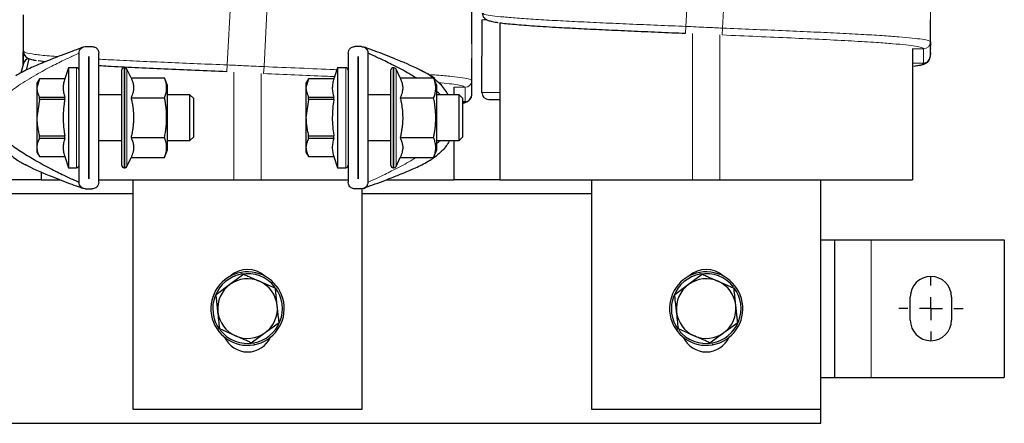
# Model space of a CAD drawing. Header units: millimetres. Extents: x 5 to 418, y 2 to 292.
# Tile 13 of 43: x 93 to 147, y 178 to 200. Entities that reach past the tile are written whole.
import ezdxf

# ---------------------------------------------------------------- set-up
doc = ezdxf.new("R2010")
doc.units = ezdxf.units.MM
doc.layers.add('SLD-0', color=7, linetype='Continuous')

# ---------------------------------------------------------------- blocks, each defined once
blk = doc.blocks.new('SW_CENTERMARKSYMBOL_3')
at = {"layer": 'SLD-0', "color": 0}
for p, q in [((0, 1.25), (0, 1.75)), ((0, 0), (0, 0.625)), ((-1.25, 0), (-1.75, 0)), ((0, 0), (-0.625, 0)), ((0, 0), (0, -0.625)), ((0, 0), (0.625, 0)), ((1.25, 0), (1.75, 0)), ((0, -1.25), (0, -1.75))]:
    blk.add_line(p, q, dxfattribs=at)

msp = doc.modelspace()

# ---------------------------------------------------------------- linework, layer by layer
at = {"color": 7, "linetype": 'Continuous', "lineweight": 18}
for p, q in [((129.677, 204.0381), (129.4698, 200.0635)), ((131.677, 203.9455), (131.4698, 199.9709)), ((104.4698, 197.9635), (104.677, 201.9381)), ((106.4698, 197.8709), (106.677, 201.8455)), ((142.8009, 201.2077), (142.8009, 199.2204)), ((118.3448, 200.4289), (118.5767, 200.4289)), ((129.4698, 200.0635), (129.4503, 199.689)), ((129.8234, 199.6727), (129.8234, 191.7045)), ((131.4698, 199.9709), (131.4503, 199.5964)), ((131.3234, 199.6028), (131.3234, 191.7045)), ((93.3459, 198.6823), (93.3459, 198.72)), ((117.8009, 197.1204), (117.8009, 199.1077)), ((142.4259, 198.8459), (141.8234, 198.8459)), ((142.4259, 198.0645), (141.8234, 198.0645)), ((142.8009, 198.5286), (142.8009, 198.4389)), ((96.2522, 197.8149), (96.2522, 192.73)), ((98.8384, 197.8149), (98.8384, 192.3649)), ((98.8838, 192.3649), (98.8838, 197.8149)), ((98.9971, 197.7427), (98.9971, 192.437)), ((104.4503, 197.589), (104.4698, 197.9635)), ((104.8234, 197.5727), (104.8234, 191.7045)), ((106.4503, 197.4964), (106.4698, 197.8709)), ((110.9222, 197.8149), (110.9222, 192.3649)), ((113.5084, 197.8149), (113.5084, 192.3649)), ((113.5538, 192.3649), (113.5538, 197.8149)), ((113.6671, 197.7427), (113.6671, 192.437)), ((106.3234, 197.5028), (106.3234, 191.7045)), ((115.4205, 197.4617), (115.7859, 197.2439)), ((116.8234, 196.7459), (117.4259, 196.7459)), ((118.3459, 196.455), (119.3234, 196.455)), ((117.3084, 195.9645), (117.4259, 195.9645)), ((117.3084, 195.8911), (117.4259, 195.9645)), ((117.8009, 196.3389), (117.8009, 196.4307)), ((115.8834, 193.6857), (116.0838, 193.8399)), ((96.2522, 192.73), (96.2522, 192.3649)), ((115.5795, 192.8128), (115.7859, 192.9359)), ((139.5734, 188.442), (139.5734, 180.942)), ((105.2398, 186.5625), (105.2223, 186.6609)), ((130.2398, 186.5625), (130.2223, 186.6609)), ((105.907, 182.8215), (105.9246, 182.7231)), ((130.907, 182.8215), (130.9246, 182.7231))]:
    msp.add_line(p, q, dxfattribs=at)
at = {"color": 7, "linetype": 'Continuous', "lineweight": 25}
for p, q in [((118.3448, 200.4289), (118.3459, 198.442)), ((119.3234, 200.2523), (119.3234, 191.7045)), ((142.8009, 199.2204), (142.8009, 199.0325)), ((93.3458, 198.723), (93.3459, 197.9922)), ((93.3911, 198.6874), (93.3506, 198.7112)), ((96.3884, 191.5732), (96.3884, 198.6065)), ((96.7467, 198.9649), (97.1051, 198.9649)), ((97.4634, 191.5732), (97.4634, 198.6065)), ((111.0584, 198.6065), (111.0584, 191.5732)), ((111.7751, 198.9649), (111.4167, 198.9649)), ((112.1334, 198.6065), (112.1334, 191.5732)), ((117.8009, 199.1077), (117.8009, 199.1077)), ((141.8234, 198.8588), (141.8234, 191.7045)), ((142.8009, 198.945), (142.8009, 198.9378)), ((142.8009, 198.8473), (142.8009, 198.8321)), ((142.8009, 198.7387), (142.8009, 198.7278)), ((142.8009, 198.6373), (142.8009, 198.6216)), ((93.3621, 198.0479), (93.2101, 197.5266)), ((93.3459, 197.9924), (93.3459, 198.3293)), ((93.6455, 198.3058), (93.5016, 197.6722)), ((93.6299, 198.3142), (93.6455, 198.3058)), ((94.5515, 198.1398), (94.1554, 198.1904)), ((96.9247, 198.4274), (96.9272, 198.4274)), ((96.9247, 191.7524), (96.9247, 198.4274)), ((96.9272, 198.4274), (96.9272, 191.7524)), ((111.5947, 198.4274), (111.5972, 198.4274)), ((111.5947, 191.7524), (111.5947, 198.4274)), ((111.5972, 198.4274), (111.5972, 191.7524)), ((118.3459, 196.455), (118.3459, 198.442)), ((95.8134, 197.8149), (95.6071, 197.2116)), ((96.2522, 197.8149), (95.8134, 197.8149)), ((95.8134, 197.8149), (95.8134, 192.73)), ((98.7134, 192.4899), (98.7134, 197.6899)), ((98.8838, 197.8149), (98.8384, 197.8149)), ((99.2245, 197.2549), (98.9971, 197.7427)), ((110.4834, 197.8149), (110.2771, 197.2116)), ((110.9222, 197.8149), (110.4834, 197.8149)), ((110.4834, 197.8149), (110.4834, 192.3649)), ((113.3834, 192.4899), (113.3834, 197.6899)), ((113.5538, 197.8149), (113.5084, 197.8149)), ((113.8945, 197.2549), (113.6671, 197.7427)), ((94.2309, 197.2116), (94.0884, 196.9649)), ((94.2309, 197.2102), (94.0884, 196.7137)), ((95.6071, 197.2116), (94.2309, 197.2116)), ((94.2309, 197.2116), (94.2309, 197.2102)), ((95.6071, 197.2102), (94.2309, 197.2102)), ((95.6071, 197.2102), (95.6071, 197.2116)), ((99.2245, 197.2549), (101.0474, 197.2549)), ((101.2134, 196.8399), (101.0474, 197.2549)), ((108.9009, 197.2116), (108.7584, 196.9649)), ((108.9009, 197.2102), (108.7584, 196.7137)), ((110.2771, 197.2116), (108.9009, 197.2116)), ((108.9009, 197.2102), (108.9009, 197.2116)), ((110.2771, 197.2102), (108.9009, 197.2102)), ((110.2771, 197.2102), (110.2771, 197.2116)), ((113.8945, 197.2549), (115.7174, 197.2549)), ((115.5743, 197.37), (115.6537, 197.334)), ((115.6537, 197.334), (115.7859, 197.2439)), ((115.8834, 196.8399), (115.7174, 197.2549)), ((94.0884, 196.9649), (94.0884, 196.7137)), ((94.0884, 196.7137), (94.0884, 195.0899)), ((101.2134, 193.3399), (101.2134, 196.8399)), ((108.7584, 196.9649), (108.7584, 196.7137)), ((108.7584, 196.7137), (108.7584, 195.0899)), ((115.8834, 193.3399), (115.8834, 196.8399)), ((116.8234, 196.7588), (116.8234, 196.3399)), ((117.8009, 196.8346), (117.8009, 196.8453)), ((117.8009, 196.7332), (117.8009, 196.7441)), ((117.8009, 196.6246), (117.8009, 196.6397)), ((117.8009, 196.4307), (117.8009, 196.5341)), ((94.2309, 196.083), (94.0884, 195.0899)), ((94.2309, 196.083), (94.2309, 196.2171)), ((94.2309, 196.2171), (95.6071, 196.2171)), ((95.6071, 196.083), (94.2309, 196.083)), ((95.6071, 196.083), (95.6071, 196.2171)), ((96.9272, 196.3399), (96.9247, 196.3399)), ((98.7134, 196.3399), (97.4634, 196.3399)), ((99.2245, 196.1724), (101.0474, 196.1724)), ((102.4301, 196.3399), (101.2134, 196.3399)), ((102.6384, 196.1315), (102.4301, 196.3399)), ((102.4301, 194.0073), (102.4301, 196.3399)), ((102.6384, 195.6107), (102.6384, 196.1315)), ((108.9009, 196.083), (108.7584, 195.0899)), ((108.9009, 196.083), (108.9009, 196.2171)), ((108.9009, 196.2171), (110.2771, 196.2171)), ((110.2771, 196.083), (108.9009, 196.083)), ((110.2771, 196.083), (110.2771, 196.2171)), ((111.5972, 196.3399), (111.5947, 196.3399)), ((113.3834, 196.3399), (112.1334, 196.3399)), ((113.8945, 196.1724), (115.7174, 196.1724)), ((117.1001, 196.3399), (115.8834, 196.3399)), ((117.3084, 196.1315), (117.1001, 196.3399)), ((117.1001, 193.8399), (117.1001, 196.3399)), ((117.3084, 194.0482), (117.3084, 196.1315)), ((118.7209, 196.0806), (119.3234, 196.0806)), ((118.7209, 196.0802), (119.3234, 196.0802)), ((102.6384, 194.0482), (102.6384, 195.6107)), ((94.0884, 195.0899), (94.0884, 193.4661)), ((108.7584, 195.0899), (108.7584, 193.4661)), ((94.2309, 194.0968), (95.6071, 194.0968)), ((94.2309, 193.9626), (94.2309, 194.0968)), ((95.6071, 193.9626), (94.2309, 193.9626)), ((95.6071, 193.9626), (95.6071, 194.0968)), ((96.9247, 193.8399), (96.9272, 193.8399)), ((97.4634, 193.8399), (98.7134, 193.8399)), ((99.2245, 194.0073), (101.0474, 194.0073)), ((101.2134, 193.8399), (102.4301, 193.8399)), ((102.4301, 193.8399), (102.6384, 194.0482)), ((102.4301, 193.8399), (102.4301, 194.0073)), ((108.9009, 194.0968), (110.2771, 194.0968)), ((108.9009, 193.9626), (108.9009, 194.0968)), ((110.2771, 193.9626), (108.9009, 193.9626)), ((110.2771, 193.9626), (110.2771, 194.0968)), ((111.5947, 193.8399), (111.5972, 193.8399)), ((112.1334, 193.8399), (113.3834, 193.8399)), ((113.8945, 194.0073), (115.7174, 194.0073)), ((115.8834, 193.8399), (117.1001, 193.8399)), ((116.8234, 193.8399), (116.8234, 191.7045)), ((117.1001, 193.8399), (117.3084, 194.0482)), ((94.0884, 193.4661), (94.0884, 193.2149)), ((101.0474, 192.9248), (101.2134, 193.3399)), ((108.7584, 193.4661), (108.7584, 193.2149)), ((115.7174, 192.9248), (115.8834, 193.3399)), ((94.0884, 193.2149), (94.2309, 192.9681)), ((94.2309, 192.9695), (95.6071, 192.9695)), ((94.2309, 192.9681), (94.2309, 192.9695)), ((94.2309, 192.9681), (95.6071, 192.9681)), ((95.6071, 192.9681), (95.6071, 192.9695)), ((95.6071, 192.9681), (95.8134, 192.3649)), ((95.8134, 192.73), (95.8134, 192.3649)), ((98.9971, 192.437), (99.2245, 192.9248)), ((99.2245, 192.9248), (101.0474, 192.9248)), ((108.7584, 193.2149), (108.9009, 192.9681)), ((108.9009, 192.9695), (110.2771, 192.9695)), ((108.9009, 192.9695), (108.9009, 192.9681)), ((108.9009, 192.9681), (110.2771, 192.9681)), ((110.2771, 192.9681), (110.2771, 192.9695)), ((110.2771, 192.9681), (110.4834, 192.3649)), ((113.6671, 192.437), (113.8945, 192.9248)), ((113.8945, 192.9248), (115.7174, 192.9248)), ((115.7859, 192.9359), (115.6537, 192.8458)), ((95.8134, 192.3649), (96.2522, 192.3649)), ((98.8384, 192.3649), (98.8838, 192.3649)), ((110.4834, 192.3649), (110.9222, 192.3649)), ((113.5084, 192.3649), (113.5538, 192.3649)), ((94.3234, 191.7045), (91.8234, 191.7045)), ((94.3234, 192.1358), (94.3234, 191.7045)), ((94.3234, 191.7045), (95.3331, 191.7045)), ((96.9272, 191.7524), (96.9247, 191.7524)), ((97.4634, 191.7045), (104.8234, 191.7045)), ((99.3234, 191.7045), (99.3234, 179.2045)), ((104.8234, 191.7045), (106.3234, 191.7045)), ((106.3234, 191.7045), (111.0584, 191.7045)), ((111.5972, 191.7524), (111.5947, 191.7524)), ((113.1394, 191.7045), (116.8234, 191.7045)), ((119.3234, 191.7045), (116.8234, 191.7045)), ((119.3234, 191.7045), (129.8234, 191.7045)), ((124.3234, 191.7045), (124.3234, 179.2045)), ((129.8234, 191.7045), (131.3234, 191.7045)), ((131.3234, 191.7045), (141.8234, 191.7045)), ((136.8234, 179.2045), (136.8234, 191.7045)), ((96.7467, 191.2149), (97.1051, 191.2149)), ((111.7751, 191.2149), (111.4167, 191.2149)), ((111.8234, 179.2045), (111.8234, 191.2205)), ((99.3234, 190.942), (86.8234, 190.942)), ((124.3234, 190.942), (111.8234, 190.942)), ((136.8234, 188.442), (137.5734, 188.442)), ((137.5734, 188.442), (137.5734, 180.942)), ((137.5734, 188.442), (139.5734, 188.442)), ((139.5734, 188.442), (146.8234, 188.442)), ((146.8234, 188.442), (146.8234, 180.942)), ((105.3708, 186.5574), (104.6137, 186.0033)), ((130.3708, 186.5574), (129.6137, 186.0033)), ((104.6137, 186.0033), (103.8566, 185.4492)), ((106.2292, 186.1788), (107.0876, 185.8002)), ((129.6137, 186.0033), (128.8566, 185.4492)), ((131.2292, 186.1788), (132.0876, 185.8002)), ((141.6984, 184.067), (141.6984, 185.317)), ((143.9484, 185.317), (143.9484, 184.067)), ((104.9176, 183.2052), (104.0592, 183.5838)), ((106.5331, 183.3807), (107.2902, 183.9348)), ((129.9176, 183.2052), (129.0592, 183.5838)), ((131.5331, 183.3807), (132.2902, 183.9348)), ((105.776, 182.8266), (106.5331, 183.3807)), ((130.776, 182.8266), (131.5331, 183.3807)), ((136.8234, 180.942), (137.5734, 180.942)), ((137.5734, 180.942), (139.5734, 180.942)), ((139.5734, 180.942), (146.8234, 180.942)), ((99.3234, 179.2045), (111.8234, 179.2045)), ((124.3234, 179.2045), (136.8234, 179.2045)), ((136.8234, 178.442), (136.8234, 179.2045)), ((74.3234, 178.442), (136.8234, 178.442))]:
    msp.add_line(p, q, dxfattribs=at)
at = {"color": 7, "linetype": 'Continuous', "lineweight": 18}
for centre, radius, start, end in [((142.4262, 199.2207), 0.3747, 269.96118, 359.96112), ((93.72, 198.3293), 0.3741, 148.81791, 179.99742), ((117.4262, 197.1207), 0.3747, 269.96118, 359.96112), ((117.4262, 196.3392), 0.3747, 269.96118, 359.96112)]:
    msp.add_arc(centre, radius, start, end, dxfattribs=at)
at = {"color": 7, "linetype": 'Continuous', "lineweight": 25}
for centre, radius, start, end in [((93.7206, 197.9387), 0.3747, 101.56462, 162.73345), ((142.4262, 198.4392), 0.3747, 269.96118, 359.96112), ((96.2522, 197.6786), 0.1363, 0, 90), ((98.8384, 197.6899), 0.125, 90, 180), ((98.8838, 197.6899), 0.125, 25, 90), ((110.9222, 197.6786), 0.1363, 0, 90), ((113.5084, 197.6899), 0.125, 90, 180), ((113.5538, 197.6899), 0.125, 25, 90), ((118.7206, 196.4553), 0.3747, 180.04449, 270.04443), ((96.2522, 192.5011), 0.1363, 270, 0), ((98.8384, 192.4899), 0.125, 180, 270), ((98.8838, 192.4899), 0.125, 270, 335), ((110.9222, 192.5011), 0.1363, 270, 0), ((113.5084, 192.4899), 0.125, 180, 270), ((113.5538, 192.4899), 0.125, 270, 335), ((105.5734, 185.4545), 1.375, 46.77656, 133.22344), ((130.5734, 185.4545), 1.375, 46.77656, 133.22344), ((105.5734, 184.692), 2, 100.1124, 280.1124), ((105.5734, 184.692), 1.9, 100.1124, 216.76066), ((105.5734, 184.692), 1.625, 66.19951, 126.19951), ((105.5734, 184.692), 2, 280.1124, 100.1124), ((105.5734, 184.692), 1.9, 38.13824, 100.1124), ((130.5734, 184.692), 2, 100.1124, 280.1124), ((130.5734, 184.692), 1.9, 100.1124, 216.76066), ((130.5734, 184.692), 1.625, 66.19951, 126.19951), ((130.5734, 184.692), 2, 280.1124, 100.1124), ((130.5734, 184.692), 1.9, 38.13824, 100.1124), ((142.8234, 185.317), 1.125, 0, 180), ((105.5734, 184.692), 1.625, 126.19951, 186.19951), ((105.5734, 184.692), 1.9, 280.1124, 36.76066), ((105.5734, 184.692), 1.625, 6.19951, 66.19951), ((130.5734, 184.692), 1.625, 126.19951, 186.19951), ((130.5734, 184.692), 1.9, 280.1124, 36.76066), ((130.5734, 184.692), 1.625, 6.19951, 66.19951), ((105.5734, 184.692), 1.625, 306.19951, 6.19951), ((130.5734, 184.692), 1.625, 306.19951, 6.19951), ((105.5734, 184.692), 1.625, 186.19951, 246.19951), ((130.5734, 184.692), 1.625, 186.19951, 246.19951), ((142.8234, 184.067), 1.125, 180, 0), ((105.5734, 184.692), 1.9, 218.13824, 280.1124), ((105.5734, 183.7045), 1.375, 204.68719, 335.31281), ((105.5734, 184.692), 1.625, 246.19951, 306.19951), ((130.5734, 184.692), 1.9, 218.13824, 280.1124), ((130.5734, 183.7045), 1.375, 204.68719, 335.31281), ((130.5734, 184.692), 1.625, 246.19951, 306.19951)]:
    msp.add_arc(centre, radius, start, end, dxfattribs=at)
for points, knots in [([(117.8009, 199.1077), (117.8009, 199.4394), (117.8009, 200.1028), (117.801, 200.7662), (117.8011, 201.098)], [0, 0, 0, 0, 0.4999701, 1, 1, 1, 1]), ([(118.3567, 200.7865), (118.366, 200.7336), (118.3845, 200.627), (118.504, 200.4755), (118.6405, 200.4053), (118.7261, 200.3776), (118.899, 200.3314), (119.0561, 200.3012), (119.2069, 200.2817), (119.2376, 200.2777)], [0, 0, 0, 0, 0.0732787, 0.1476427, 0.3007224, 0.4628476, 0.6204139, 0.9226476, 1, 1, 1, 1]), ([(93.3459, 200.7013), (93.3459, 200.3696), (93.3459, 199.7062), (93.3458, 199.0428), (93.3458, 198.711)], [0, 0, 0, 0, 0.4999691, 1, 1, 1, 1]), ([(119.3315, 200.2647), (119.3352, 200.264), (119.4962, 200.2343), (120.1086, 200.1767), (121.1656, 200.0935), (122.4243, 200.0164), (123.7427, 199.9456), (125.0644, 199.8817), (126.4736, 199.8178), (127.9438, 199.7538), (128.9483, 199.7106), (129.4503, 199.689)], [0, 0, 0, 0, 0.0033595, 0.1468874, 0.2907931, 0.434163, 0.5472379, 0.6602841, 0.7728846, 0.886482, 1, 1, 1, 1]), ([(142.8011, 198.436), (142.801, 198.7678), (142.8009, 199.4312), (142.8009, 200.0946), (142.8009, 200.4263)], [0, 0, 0, 0, 0.5000299, 1, 1, 1, 1]), ([(96.5565, 198.8991), (96.5346, 198.8915), (96.3651, 198.8325), (95.9751, 198.6928), (95.4, 198.4792), (94.7197, 198.2156), (93.9992, 197.9105), (93.3758, 197.6344), (93.0498, 197.4332), (92.9423, 197.3669)], [0, 0, 0, 0, 0.0205319, 0.15867, 0.3161519, 0.4918119, 0.7056808, 0.9029791, 1, 1, 1, 1]), ([(93.3459, 198.3293), (93.3459, 198.4103), (93.3459, 198.5397), (93.3459, 198.6434), (93.3459, 198.6823)], [0, 0, 0, 0, 0.6259189, 1, 1, 1, 1]), ([(93.3568, 198.6865), (93.366, 198.6338), (93.3845, 198.5275), (93.5019, 198.3775), (93.5933, 198.3271), (93.6305, 198.3139), (93.6336, 198.3129)], [0, 0, 0, 0, 0.2319617, 0.4679528, 0.9557353, 1, 1, 1, 1]), ([(96.3884, 198.6065), (96.3945, 198.6566), (96.4064, 198.7551), (96.4905, 198.8683), (96.5977, 198.939), (96.6856, 198.9632), (96.7361, 198.9646), (96.7467, 198.9649)], [0, 0, 0, 0, 0.2897266, 0.5701644, 0.7589, 0.9488943, 1, 1, 1, 1]), ([(96.6359, 198.9472), (96.6347, 198.9468), (96.6318, 198.9458), (96.5887, 198.9308), (96.5357, 198.912), (96.4941, 198.8973)], [0, 0, 0, 0, 0.129357, 0.3171639, 1, 1, 1, 1]), ([(97.1051, 198.9649), (97.1393, 198.962), (97.2077, 198.9562), (97.2998, 198.9124), (97.3795, 198.8453), (97.4417, 198.7481), (97.4625, 198.6625), (97.4633, 198.6126), (97.4634, 198.6065)], [0, 0, 0, 0, 0.1625415, 0.324504, 0.4998447, 0.7117953, 0.9647227, 1, 1, 1, 1]), ([(111.0584, 198.6065), (111.0645, 198.6566), (111.0764, 198.7551), (111.1605, 198.8683), (111.2677, 198.939), (111.3556, 198.9632), (111.4061, 198.9646), (111.4167, 198.9649)], [0, 0, 0, 0, 0.2897266, 0.5701644, 0.7589, 0.9488943, 1, 1, 1, 1]), ([(111.7751, 198.9649), (111.8093, 198.962), (111.8777, 198.9562), (111.9698, 198.9124), (112.0495, 198.8453), (112.1117, 198.7481), (112.1325, 198.6625), (112.1333, 198.6126), (112.1334, 198.6065)], [0, 0, 0, 0, 0.1625415, 0.324504, 0.4998447, 0.7117953, 0.9647227, 1, 1, 1, 1]), ([(115.6842, 197.2409), (115.6117, 197.3024), (115.3821, 197.4972), (114.6482, 197.8564), (113.7165, 198.2646), (112.7238, 198.6458), (112.1676, 198.8481), (111.9604, 198.9214), (111.9028, 198.9415), (111.8871, 198.947), (111.8862, 198.9474), (111.8858, 198.9475)], [0, 0, 0, 0, 0.0586276, 0.1858511, 0.5389094, 0.8133641, 0.9324626, 0.974763, 0.9897777, 0.9957217, 1, 1, 1, 1]), ([(114.7656, 197.2549), (114.6689, 197.3142), (114.2958, 197.5432), (113.6548, 197.8797), (113.0124, 198.2009), (112.5842, 198.4028), (112.356, 198.5076), (112.2122, 198.572), (112.1503, 198.5992), (112.1353, 198.6057), (112.134, 198.6063), (112.1334, 198.6065)], [0, 0, 0, 0, 0.1123348, 0.4337373, 0.7092985, 0.8197582, 0.9067461, 0.9668375, 0.9882524, 0.9945545, 1, 1, 1, 1]), ([(142.8009, 198.6185), (142.8009, 198.6112), (142.8009, 198.5773), (142.8009, 198.55), (142.8009, 198.5286)], [0, 0, 0, 0, 0.2170636, 1, 1, 1, 1]), ([(93.6336, 198.3129), (93.6665, 198.3002), (93.7345, 198.2739), (93.8647, 198.2397), (93.9809, 198.2197), (94.0444, 198.2088)], [0, 0, 0, 0, 0.2985417, 0.6166159, 1, 1, 1, 1]), ([(117.8011, 196.336), (117.801, 196.6678), (117.8009, 197.3312), (117.8009, 197.9946), (117.8009, 198.3263)], [0, 0, 0, 0, 0.5000309, 1, 1, 1, 1]), ([(141.9143, 197.903), (142.0128, 197.9179), (142.1683, 197.9416), (142.314, 197.9714), (142.4795, 198.0184), (142.7045, 198.1469), (142.7606, 198.3204), (142.7901, 198.4115)], [0, 0, 0, 0, 0.2750818, 0.4341512, 0.6042393, 0.7921888, 1, 1, 1, 1]), ([(104.4503, 197.589), (103.8699, 197.6139), (102.7098, 197.6636), (101.0146, 197.7381), (99.4231, 197.812), (98.2226, 197.8719), (97.6317, 197.9071), (97.4634, 197.9172)], [0, 0, 0, 0, 0.2275373, 0.4547753, 0.6826095, 0.9096211, 1, 1, 1, 1]), ([(114.969, 197.6966), (115.0657, 197.6539), (115.2233, 197.5842), (115.3656, 197.4958), (115.4205, 197.4617)], [0, 0, 0, 0, 0.6134664, 1, 1, 1, 1]), ([(95.6071, 197.2102), (95.5949, 197.1696), (95.558, 197.0476), (95.5214, 196.8416), (95.5207, 196.5921), (95.557, 196.3835), (95.5945, 196.2589), (95.6071, 196.2171)], [0, 0, 0, 0, 0.1234513, 0.3712529, 0.6210783, 0.8728699, 1, 1, 1, 1]), ([(99.2245, 197.2549), (99.2388, 197.2229), (99.2819, 197.1268), (99.3348, 196.964), (99.3601, 196.7986), (99.3603, 196.6648), (99.3503, 196.5632), (99.3273, 196.4469), (99.2877, 196.3162), (99.2456, 196.2204), (99.2245, 196.1724)], [0, 0, 0, 0, 0.0899729, 0.2704729, 0.4520337, 0.5444531, 0.6375579, 0.7308835, 0.8652301, 1, 1, 1, 1]), ([(101.0474, 196.1724), (101.0616, 196.2097), (101.1043, 196.3216), (101.143, 196.4727), (101.162, 196.6256), (101.165, 196.742), (101.1563, 196.8594), (101.1361, 196.977), (101.1021, 197.1092), (101.0675, 197.2015), (101.0474, 197.2549)], [0, 0, 0, 0, 0.1043652, 0.3134641, 0.4185227, 0.5258403, 0.6334232, 0.7417563, 0.8503081, 1, 1, 1, 1]), ([(110.2771, 197.2102), (110.2649, 197.1696), (110.228, 197.0476), (110.1914, 196.8416), (110.1907, 196.5921), (110.227, 196.3835), (110.2645, 196.2589), (110.2771, 196.2171)], [0, 0, 0, 0, 0.1234513, 0.3712529, 0.6210783, 0.8728699, 1, 1, 1, 1]), ([(113.8945, 197.2549), (113.9088, 197.2229), (113.9519, 197.1268), (114.0048, 196.964), (114.0301, 196.7986), (114.0303, 196.6648), (114.0203, 196.5632), (113.9973, 196.4469), (113.9577, 196.3162), (113.9156, 196.2204), (113.8945, 196.1724)], [0, 0, 0, 0, 0.0899729, 0.2704729, 0.4520337, 0.5444531, 0.6375579, 0.7308835, 0.8652301, 1, 1, 1, 1]), ([(115.4803, 197.4358), (115.4779, 197.4376), (115.4723, 197.4418), (115.4412, 197.4597), (115.4236, 197.4698)], [0, 0, 0, 0, 0.4348409, 1, 1, 1, 1]), ([(115.7174, 196.1724), (115.7316, 196.2097), (115.7743, 196.3216), (115.813, 196.4727), (115.832, 196.6256), (115.835, 196.742), (115.8263, 196.8594), (115.8061, 196.977), (115.7721, 197.1092), (115.7375, 197.2015), (115.7174, 197.2549)], [0, 0, 0, 0, 0.1043652, 0.3134641, 0.4185227, 0.5258403, 0.6334232, 0.7417563, 0.8503081, 1, 1, 1, 1]), ([(116.5122, 196.3399), (116.3799, 196.5485), (116.1688, 196.8813), (115.8577, 197.1094), (115.7415, 197.1946)], [0, 0, 0, 0, 0.6267506, 1, 1, 1, 1]), ([(117.8009, 196.9328), (117.8009, 196.9428), (117.8009, 197.014), (117.8009, 197.0712), (117.8009, 197.1204)], [0, 0, 0, 0, 0.1408324, 1, 1, 1, 1]), ([(94.0884, 196.7137), (94.0903, 196.6722), (94.094, 196.589), (94.1234, 196.4644), (94.161, 196.361), (94.1986, 196.2786), (94.2201, 196.2376), (94.2309, 196.2171)], [0, 0, 0, 0, 0.2471218, 0.4960173, 0.7472812, 0.8735361, 1, 1, 1, 1]), ([(108.7584, 196.7137), (108.7603, 196.6722), (108.764, 196.589), (108.7934, 196.4644), (108.831, 196.361), (108.8686, 196.2786), (108.8901, 196.2376), (108.9009, 196.2171)], [0, 0, 0, 0, 0.24712181, 0.49601732, 0.74728118, 0.8735361, 1, 1, 1, 1]), ([(116.091, 196.3399), (116.041, 196.3877), (115.9767, 196.4493), (115.9005, 196.5018), (115.8834, 196.5135)], [0, 0, 0, 0, 0.7760672, 1, 1, 1, 1]), ([(95.6071, 196.083), (95.5949, 196.002), (95.5581, 195.7583), (95.5215, 195.3469), (95.5206, 194.8477), (95.5569, 194.4301), (95.5945, 194.1804), (95.6071, 194.0968)], [0, 0, 0, 0, 0.1231566, 0.3705531, 0.6202922, 0.8728698, 1, 1, 1, 1]), ([(99.2245, 196.1724), (99.2413, 196.0972), (99.2748, 195.9466), (99.3109, 195.7348), (99.3364, 195.5381), (99.3523, 195.3566), (99.3603, 195.1741), (99.3599, 194.9896), (99.3511, 194.8037), (99.3337, 194.6167), (99.3084, 194.4301), (99.2733, 194.2265), (99.2421, 194.0862), (99.2245, 194.0073)], [0, 0, 0, 0, 0.1057102, 0.2115887, 0.2946378, 0.3778214, 0.4614584, 0.5452654, 0.6308527, 0.7166128, 0.8028374, 0.8891909, 1, 1, 1, 1]), ([(101.0474, 194.0073), (101.0646, 194.0983), (101.0948, 194.2579), (101.127, 194.4881), (101.1486, 194.697), (101.1614, 194.9073), (101.1649, 195.1198), (101.1587, 195.334), (101.1427, 195.5496), (101.1176, 195.7649), (101.0858, 195.9728), (101.0597, 196.1082), (101.0474, 196.1724)], [0, 0, 0, 0, 0.1273299, 0.2233921, 0.3195858, 0.4162453, 0.5130905, 0.6118713, 0.7108508, 0.8103623, 0.9100196, 1, 1, 1, 1]), ([(110.2771, 196.083), (110.2649, 196.002), (110.2281, 195.7583), (110.1915, 195.3469), (110.1906, 194.8477), (110.2269, 194.4301), (110.2645, 194.1804), (110.2771, 194.0968)], [0, 0, 0, 0, 0.1231566, 0.3705531, 0.6202922, 0.8728698, 1, 1, 1, 1]), ([(113.8945, 196.1724), (113.912, 196.0936), (113.9558, 195.8963), (113.9962, 195.6361), (114.0197, 195.3938), (114.0294, 195.2097), (114.0307, 195.0238), (114.0232, 194.8362), (114.0073, 194.6486), (113.9813, 194.4474), (113.9448, 194.2332), (113.9113, 194.0827), (113.8945, 194.0073)], [0, 0, 0, 0, 0.1108122, 0.2772101, 0.3608565, 0.444657, 0.5301525, 0.6158318, 0.7020388, 0.7884053, 0.8941091, 1, 1, 1, 1]), ([(115.7174, 194.0073), (115.7297, 194.0716), (115.7553, 194.2044), (115.7865, 194.4074), (115.8113, 194.616), (115.8276, 194.8261), (115.8348, 195.0385), (115.8322, 195.2527), (115.8199, 195.4684), (115.798, 195.6841), (115.7653, 195.9193), (115.7346, 196.0814), (115.7174, 196.1724)], [0, 0, 0, 0, 0.0899804, 0.1860887, 0.2823171, 0.3789798, 0.4758209, 0.5745607, 0.6735044, 0.7730079, 0.87267, 1, 1, 1, 1]), ([(117.3084, 195.8721), (117.3107, 195.8726), (117.3591, 195.8827), (117.4799, 195.9193), (117.7041, 196.0466), (117.7605, 196.2204), (117.7901, 196.3115)], [0, 0, 0, 0, 0.014795, 0.3122555, 0.639577, 1, 1, 1, 1]), ([(91.6437, 194.9227), (91.6787, 194.7902), (91.7554, 194.4997), (92.1202, 194.0949), (92.6265, 193.6542), (93.2848, 193.1992), (94.0659, 192.7294), (94.8658, 192.2985), (95.5096, 191.979), (95.9377, 191.7769), (96.1658, 191.6722), (96.3096, 191.6078), (96.3715, 191.5806), (96.3866, 191.574), (96.3878, 191.5735), (96.3884, 191.5732)], [0, 0, 0, 0, 0.0781591, 0.1714186, 0.2791858, 0.4190541, 0.5640356, 0.7218879, 0.857226, 0.9114767, 0.9541996, 0.9837127, 0.9942303, 0.9973255, 1, 1, 1, 1]), ([(94.0884, 195.0899), (94.0902, 195.007), (94.0939, 194.8409), (94.1235, 194.5918), (94.168, 194.343), (94.2099, 194.1789), (94.2309, 194.0968)], [0, 0, 0, 0, 0.2469561, 0.4952833, 0.7471831, 1, 1, 1, 1]), ([(108.7584, 195.0899), (108.7602, 195.007), (108.7639, 194.8409), (108.7935, 194.5918), (108.838, 194.343), (108.8799, 194.1789), (108.9009, 194.0968)], [0, 0, 0, 0, 0.2469561, 0.4952833, 0.7471831, 1, 1, 1, 1]), ([(91.6897, 194.5709), (91.7563, 194.3622), (91.9092, 193.8836), (92.4057, 193.2486), (93.0055, 192.7706), (93.8674, 192.3097), (94.8071, 191.9191), (95.7978, 191.5336), (96.3542, 191.3317), (96.5614, 191.2584), (96.619, 191.2382), (96.6347, 191.2327), (96.6357, 191.2324), (96.6361, 191.2323)], [0, 0, 0, 0, 0.09762202, 0.2238921, 0.33858347, 0.42797183, 0.67603368, 0.86886801, 0.95254762, 0.98226826, 0.99281775, 0.99699401, 1, 1, 1, 1]), ([(94.2309, 193.9626), (94.2103, 193.9224), (94.169, 193.8416), (94.1241, 193.7182), (94.1, 193.6139), (94.0899, 193.5296), (94.0889, 193.4873), (94.0884, 193.4661)], [0, 0, 0, 0, 0.247836, 0.4968531, 0.7473808, 0.8735964, 1, 1, 1, 1]), ([(95.6071, 193.9626), (95.5947, 193.9217), (95.5699, 193.8397), (95.5435, 193.7158), (95.5265, 193.5912), (95.5208, 193.4664), (95.5264, 193.3418), (95.5432, 193.2175), (95.5697, 193.0933), (95.5946, 193.0108), (95.6071, 192.9695)], [0, 0, 0, 0, 0.1245488, 0.2492466, 0.3745041, 0.5, 0.6244574, 0.7491579, 0.874495, 1, 1, 1, 1]), ([(99.2245, 194.0073), (99.2388, 193.9753), (99.2819, 193.8791), (99.3348, 193.7163), (99.3601, 193.551), (99.3603, 193.4172), (99.3503, 193.3156), (99.3273, 193.1993), (99.2877, 193.0686), (99.2456, 192.9728), (99.2245, 192.9248)], [0, 0, 0, 0, 0.0900374, 0.270578, 0.4520337, 0.5444531, 0.6375579, 0.7308836, 0.8652301, 1, 1, 1, 1]), ([(101.0474, 192.9248), (101.0616, 192.9621), (101.1043, 193.074), (101.143, 193.2251), (101.162, 193.378), (101.165, 193.4944), (101.1563, 193.6118), (101.1361, 193.7294), (101.1021, 193.8616), (101.0675, 193.9539), (101.0474, 194.0073)], [0, 0, 0, 0, 0.1043663, 0.3134641, 0.4185227, 0.5258403, 0.6334232, 0.7417563, 0.8503081, 1, 1, 1, 1]), ([(108.9009, 193.9626), (108.8803, 193.9224), (108.839, 193.8416), (108.7941, 193.7182), (108.77, 193.6139), (108.7599, 193.5296), (108.7589, 193.4873), (108.7584, 193.4661)], [0, 0, 0, 0, 0.247836, 0.4968531, 0.7473808, 0.8735964, 1, 1, 1, 1]), ([(110.2771, 193.9626), (110.2647, 193.9217), (110.2399, 193.8397), (110.2135, 193.7158), (110.1965, 193.5912), (110.1908, 193.4664), (110.1964, 193.3418), (110.2132, 193.2175), (110.2397, 193.0933), (110.2646, 193.0108), (110.2771, 192.9695)], [0, 0, 0, 0, 0.1245488, 0.2492466, 0.3745041, 0.5, 0.6244574, 0.7491579, 0.874495, 1, 1, 1, 1]), ([(113.8945, 194.0073), (113.9088, 193.9753), (113.9519, 193.8791), (114.0048, 193.7163), (114.0301, 193.551), (114.0303, 193.4172), (114.0203, 193.3156), (113.9973, 193.1993), (113.9577, 193.0686), (113.9156, 192.9728), (113.8945, 192.9248)], [0, 0, 0, 0, 0.0900374, 0.270578, 0.4520337, 0.5444531, 0.6375579, 0.7308836, 0.8652301, 1, 1, 1, 1]), ([(115.7174, 192.9248), (115.7316, 192.9621), (115.7743, 193.074), (115.813, 193.2251), (115.832, 193.378), (115.835, 193.4944), (115.8263, 193.6118), (115.8061, 193.7294), (115.7721, 193.8616), (115.7375, 193.9539), (115.7174, 194.0073)], [0, 0, 0, 0, 0.1043663, 0.3134641, 0.4185227, 0.5258403, 0.6334232, 0.7417563, 0.8503081, 1, 1, 1, 1]), ([(116.5676, 193.8399), (116.5632, 193.829), (116.4851, 193.6377), (116.2303, 193.3134), (115.934, 193.0617), (115.7859, 192.9359)], [0, 0, 0, 0, 0.0293687, 0.5146844, 1, 1, 1, 1]), ([(94.0884, 193.4661), (94.0902, 193.4247), (94.0939, 193.3416), (94.1235, 193.217), (94.168, 193.0926), (94.2099, 193.0106), (94.2309, 192.9695)], [0, 0, 0, 0, 0.2469561, 0.4952833, 0.7471831, 1, 1, 1, 1]), ([(108.7584, 193.4661), (108.7602, 193.4247), (108.7639, 193.3416), (108.7935, 193.217), (108.838, 193.0926), (108.8799, 193.0106), (108.9009, 192.9695)], [0, 0, 0, 0, 0.2469561, 0.4952833, 0.7471831, 1, 1, 1, 1]), ([(93.5528, 192.4832), (93.4561, 192.5259), (93.2985, 192.5955), (93.1563, 192.6839), (93.1013, 192.7181)], [0, 0, 0, 0, 0.6134664, 1, 1, 1, 1]), ([(111.9653, 191.2807), (111.9872, 191.2883), (112.1567, 191.3472), (112.5467, 191.4869), (113.1218, 191.7006), (113.8021, 191.9642), (114.5226, 192.2692), (115.146, 192.5453), (115.472, 192.7465), (115.5795, 192.8128)], [0, 0, 0, 0, 0.0205319, 0.15867, 0.3161519, 0.4918119, 0.7056808, 0.9029791, 1, 1, 1, 1]), ([(96.7467, 191.2149), (96.7125, 191.2178), (96.6442, 191.2236), (96.5521, 191.2674), (96.4723, 191.3344), (96.4101, 191.4317), (96.3893, 191.5172), (96.3885, 191.5671), (96.3884, 191.5732)], [0, 0, 0, 0, 0.1625415, 0.324504, 0.4998447, 0.7117953, 0.9647227, 1, 1, 1, 1]), ([(97.4634, 191.5732), (97.4574, 191.5232), (97.4455, 191.4247), (97.3613, 191.3114), (97.2542, 191.2407), (97.1662, 191.2166), (97.1158, 191.2152), (97.1051, 191.2149)], [0, 0, 0, 0, 0.2897266, 0.5701644, 0.7589, 0.9488943, 1, 1, 1, 1]), ([(111.4167, 191.2149), (111.3825, 191.2178), (111.3142, 191.2236), (111.2221, 191.2674), (111.1423, 191.3344), (111.0801, 191.4317), (111.0593, 191.5172), (111.0585, 191.5671), (111.0584, 191.5732)], [0, 0, 0, 0, 0.1625415, 0.324504, 0.4998447, 0.7117953, 0.9647227, 1, 1, 1, 1]), ([(112.1334, 191.5732), (112.1274, 191.5232), (112.1155, 191.4247), (112.0313, 191.3114), (111.9242, 191.2407), (111.8362, 191.2166), (111.7858, 191.2152), (111.7751, 191.2149)], [0, 0, 0, 0, 0.2897266, 0.5701644, 0.7589, 0.9488943, 1, 1, 1, 1]), ([(111.8859, 191.2325), (111.8871, 191.2329), (111.8901, 191.234), (111.9331, 191.249), (111.9862, 191.2678), (112.0278, 191.2825)], [0, 0, 0, 0, 0.129357, 0.3171639, 1, 1, 1, 1]), ([(105.3708, 186.5574), (105.4414, 186.5263), (105.5827, 186.4639), (105.7967, 186.3696), (106.0123, 186.2744), (106.1568, 186.2107), (106.2292, 186.1788)], [0, 0, 0, 0, 0.24885833, 0.49808005, 0.74872337, 1, 1, 1, 1]), ([(130.3708, 186.5574), (130.4414, 186.5263), (130.5827, 186.4639), (130.7967, 186.3696), (131.0123, 186.2744), (131.1568, 186.2107), (131.2292, 186.1788)], [0, 0, 0, 0, 0.2488583, 0.49808, 0.7487234, 1, 1, 1, 1]), ([(107.1889, 184.8675), (107.1633, 185.1036), (107.1293, 185.4166), (107.0958, 185.7246), (107.0876, 185.8002)], [0, 0, 0, 0, 0.7546767, 1, 1, 1, 1]), ([(132.1889, 184.8675), (132.1633, 185.1036), (132.1293, 185.4166), (132.0958, 185.7246), (132.0876, 185.8002)], [0, 0, 0, 0, 0.7546767, 1, 1, 1, 1]), ([(103.9579, 184.5165), (103.9547, 184.5459), (103.9483, 184.6047), (103.9387, 184.693), (103.9292, 184.7812), (103.9196, 184.8695), (103.91, 184.9578), (103.8972, 185.0755), (103.8835, 185.2016), (103.8689, 185.3359), (103.8607, 185.4115), (103.8566, 185.4492)], [0, 0, 0, 0, 0.09400546, 0.18804773, 0.28219774, 0.37638212, 0.47092546, 0.56549885, 0.75482959, 0.87739507, 1, 1, 1, 1]), ([(128.9579, 184.5165), (128.9547, 184.5459), (128.9483, 184.6047), (128.9387, 184.693), (128.9292, 184.7812), (128.9196, 184.8695), (128.91, 184.9578), (128.8972, 185.0755), (128.8835, 185.2016), (128.8689, 185.3359), (128.8607, 185.4115), (128.8566, 185.4492)], [0, 0, 0, 0, 0.0940055, 0.1880477, 0.2821977, 0.3763821, 0.4709255, 0.5654989, 0.7548296, 0.8773951, 1, 1, 1, 1]), ([(107.2902, 183.9348), (107.2892, 183.9445), (107.2841, 183.9912), (107.275, 184.0753), (107.2628, 184.1872), (107.2506, 184.2995), (107.2384, 184.4122), (107.2261, 184.5255), (107.2137, 184.6393), (107.2013, 184.7533), (107.193, 184.8294), (107.1889, 184.8675)], [0, 0, 0, 0, 0.0314455, 0.151963, 0.2725174, 0.3932005, 0.5139353, 0.6352723, 0.7566769, 0.8782993, 1, 1, 1, 1]), ([(132.2902, 183.9348), (132.2892, 183.9445), (132.2841, 183.9912), (132.275, 184.0753), (132.2628, 184.1872), (132.2506, 184.2995), (132.2384, 184.4122), (132.2261, 184.5255), (132.2137, 184.6393), (132.2013, 184.7533), (132.193, 184.8294), (132.1889, 184.8675)], [0, 0, 0, 0, 0.03144548, 0.15196301, 0.27251742, 0.3932005, 0.51393529, 0.63527231, 0.75667693, 0.87829927, 1, 1, 1, 1]), ([(104.0592, 183.5838), (104.0582, 183.5935), (104.0248, 183.9009), (103.9908, 184.2136), (103.9579, 184.5165)], [0, 0, 0, 0, 0.031485, 1, 1, 1, 1]), ([(129.0592, 183.5838), (129.0582, 183.5935), (129.0248, 183.9009), (128.9908, 184.2136), (128.9579, 184.5165)], [0, 0, 0, 0, 0.031485, 1, 1, 1, 1]), ([(105.776, 182.8266), (105.7054, 182.8577), (105.5641, 182.9201), (105.3501, 183.0144), (105.1345, 183.1095), (104.99, 183.1733), (104.9176, 183.2052)], [0, 0, 0, 0, 0.2488583, 0.49808, 0.7487234, 1, 1, 1, 1]), ([(130.776, 182.8266), (130.7054, 182.8577), (130.5641, 182.9201), (130.3501, 183.0144), (130.1345, 183.1095), (129.99, 183.1733), (129.9176, 183.2052)], [0, 0, 0, 0, 0.2488583, 0.49808, 0.7487234, 1, 1, 1, 1])]:
    msp.add_open_spline(points, degree=3, knots=knots, dxfattribs=at)
at = {"color": 7, "linetype": 'Continuous', "lineweight": 18}
for points, knots in [([(118.3833, 200.7874), (118.3974, 200.771), (118.4332, 200.7296), (118.7617, 200.6662), (119.3299, 200.5939), (120.1287, 200.5232), (121.1252, 200.4543), (122.2828, 200.3863), (123.5619, 200.3201), (124.9303, 200.2562), (126.3894, 200.1922), (127.9112, 200.1284), (128.9504, 200.0851), (129.4698, 200.0635)], [0, 0, 0, 0, 0.062393, 0.1585692, 0.2553712, 0.3514337, 0.4482679, 0.5443938, 0.6354426, 0.7264666, 0.8171304, 0.908596, 1, 1, 1, 1]), ([(129.4698, 200.0635), (129.8432, 200.0461), (130.5098, 200.0151), (131.1765, 199.9844), (131.4698, 199.9709)], [0, 0, 0, 0, 0.5600009, 1, 1, 1, 1]), ([(131.4698, 199.9709), (132.0188, 199.9481), (133.1147, 199.9026), (134.7289, 199.8348), (136.2729, 199.7672), (137.7193, 199.6991), (139.0309, 199.6302), (140.1631, 199.5624), (141.0991, 199.4957), (141.8367, 199.4288), (142.3751, 199.3604), (142.7251, 199.2925), (142.7756, 199.2445), (142.8009, 199.2204)], [0, 0, 0, 0, 0.093334, 0.1863401, 0.2799504, 0.3728454, 0.4664851, 0.5594387, 0.6474846, 0.7355017, 0.8231725, 0.9116171, 1, 1, 1, 1]), ([(131.4503, 199.5964), (132.0866, 199.5692), (133.3596, 199.5147), (135.2142, 199.4331), (136.9576, 199.3521), (138.5331, 199.2695), (139.7986, 199.1925), (140.7688, 199.1212), (141.4846, 199.0543), (142.008, 198.986), (142.3496, 198.9179), (142.4005, 198.8699), (142.4259, 198.8459)], [0, 0, 0, 0, 0.1118741, 0.2238373, 0.3356162, 0.4476898, 0.559343, 0.6474055, 0.7354412, 0.823132, 0.9115979, 1, 1, 1, 1]), ([(96.3884, 198.6065), (96.3874, 198.6061), (96.3852, 198.6052), (96.3673, 198.5973), (96.3069, 198.5708), (96.1655, 198.5074), (95.9378, 198.4029), (95.5095, 198.2007), (94.8657, 197.8813), (93.9956, 197.4118), (93.0886, 196.8626), (92.3381, 196.2943), (91.7978, 195.7662), (91.6914, 195.4148), (91.6437, 195.2571)], [0, 0, 0, 0, 0.00346332, 0.00767885, 0.01630223, 0.0458253, 0.08856267, 0.14283178, 0.27821568, 0.43612151, 0.62021755, 0.79177822, 0.90651788, 1, 1, 1, 1]), ([(95.2516, 198.4194), (95.0861, 198.4315), (94.5461, 198.4707), (93.9426, 198.5397), (93.4627, 198.6162), (93.412, 198.6666), (93.3911, 198.6874)], [0, 0, 0, 0, 0.1401268, 0.4572872, 0.7761692, 1, 1, 1, 1]), ([(142.4259, 198.8459), (142.4259, 198.7802), (142.4259, 198.6487), (142.4259, 198.4198), (142.4259, 198.2166), (142.4259, 198.1152), (142.4259, 198.0645)], [0, 0, 0, 0, 0.2799995, 0.5600001, 0.7799992, 1, 1, 1, 1]), ([(104.4698, 197.9635), (103.9214, 197.9863), (102.8264, 198.0318), (101.218, 198.0996), (99.6898, 198.1672), (98.4186, 198.2268), (97.7308, 198.2643), (97.4634, 198.2789)], [0, 0, 0, 0, 0.21607305, 0.43142296, 0.6481448, 0.86321064, 1, 1, 1, 1]), ([(142.4259, 198.0645), (142.4054, 198.0344), (142.3651, 197.9754), (142.0015, 197.9189), (141.8234, 197.8912)], [0, 0, 0, 0, 0.5100925, 1, 1, 1, 1]), ([(106.4698, 197.8709), (106.0965, 197.8883), (105.4299, 197.9193), (104.7632, 197.95), (104.4698, 197.9635)], [0, 0, 0, 0, 0.5600009, 1, 1, 1, 1]), ([(110.4452, 197.703), (110.394, 197.7053), (109.7542, 197.7344), (108.4099, 197.7903), (107.117, 197.844), (106.4698, 197.8709)], [0, 0, 0, 0, 0.0415769, 0.5203016, 1, 1, 1, 1]), ([(110.3167, 197.3274), (110.149, 197.3351), (109.4546, 197.367), (108.1533, 197.4233), (107.0181, 197.472), (106.4503, 197.4964)], [0, 0, 0, 0, 0.1373045, 0.5685195, 1, 1, 1, 1]), ([(117.8009, 197.1204), (117.7727, 197.1457), (117.7163, 197.1962), (117.3301, 197.2683), (116.7195, 197.3404), (116.1077, 197.3956), (115.6445, 197.4264), (115.5267, 197.4343)], [0, 0, 0, 0, 0.23070635, 0.46064287, 0.69204701, 0.92168343, 1, 1, 1, 1]), ([(117.4259, 196.7459), (117.4034, 196.7686), (117.3586, 196.8138), (117.0488, 196.8781), (116.6181, 196.9401), (116.1857, 196.9795), (115.9853, 196.9978)], [0, 0, 0, 0, 0.2587151, 0.5161457, 0.7757332, 1, 1, 1, 1]), ([(117.4259, 195.9645), (117.4259, 196.0302), (117.4259, 196.1617), (117.4259, 196.3906), (117.4259, 196.5938), (117.4259, 196.6952), (117.4259, 196.7459)], [0, 0, 0, 0, 0.2799993, 0.5600001, 0.7799993, 1, 1, 1, 1]), ([(112.1334, 191.5732), (112.1344, 191.5736), (112.1366, 191.5746), (112.1546, 191.5824), (112.2149, 191.609), (112.3563, 191.6723), (112.584, 191.7769), (113.0125, 191.9789), (113.6542, 192.3006), (114.2963, 192.6341), (114.6654, 192.8654), (114.7601, 192.9248)], [0, 0, 0, 0, 0.0070586, 0.0156503, 0.0332256, 0.0933967, 0.1804998, 0.2911058, 0.5670321, 0.8888605, 1, 1, 1, 1])]:
    msp.add_open_spline(points, degree=3, knots=knots, dxfattribs=at)

# ---------------------------------------------------------------- block references
at = {"layer": 'SLD-0'}
msp.add_blockref('SW_CENTERMARKSYMBOL_3', (142.8234, 184.692), dxfattribs=at)

doc.saveas('drawing.dxf')
